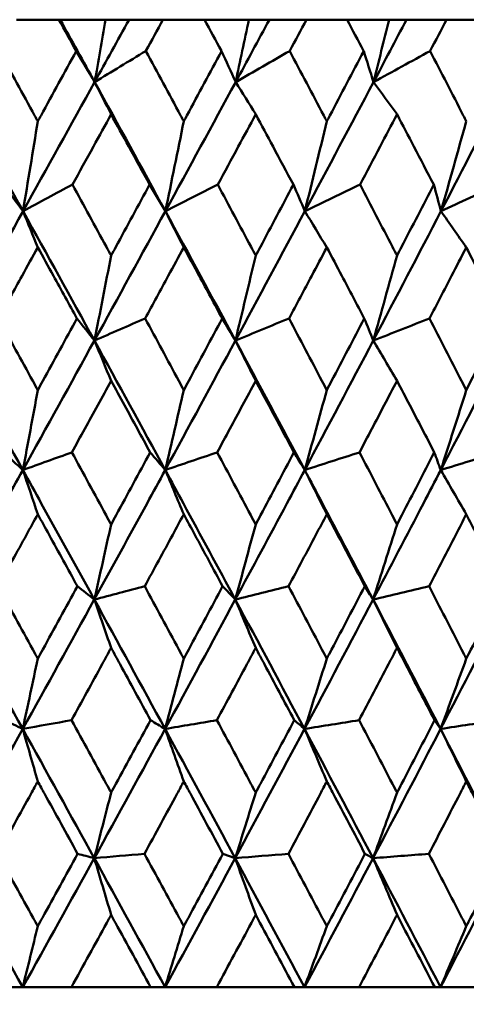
# Model space of a CAD drawing. Header units: millimetres. Extents: x 61 to 1929, y 482 to 2664.
# Tile 118 of 219: x 792.8 to 796.49, y 713.21 to 721.35. Entities that reach past the tile are written whole.
import ezdxf

# ---------------------------------------------------------------- set-up
doc = ezdxf.new("R2010")
doc.units = ezdxf.units.MM
doc.header["$LTSCALE"] = 10
doc.layers.add('Widoczne (ISO)', color=7, linetype='Continuous', lineweight=50)

msp = doc.modelspace()

# ---------------------------------------------------------------- linework, layer by layer
at = {"layer": 'Widoczne (ISO)'}
for p, q in [((793.1225, 721.3536), (792.7732, 721.3536)), ((793.1225, 721.3536), (793.1331, 721.3536)), ((793.1331, 721.3536), (793.5076, 721.3536)), ((793.5076, 721.3536), (793.7022, 721.3536)), ((793.7022, 721.3536), (793.9828, 721.3536)), ((794.3258, 721.3536), (793.9828, 721.3536)), ((794.3258, 721.3536), (794.6926, 721.3536)), ((794.6926, 721.3536), (794.8622, 721.3536)), ((794.8622, 721.3536), (795.1688, 721.3536)), ((795.5041, 721.3536), (795.1688, 721.3536)), ((795.5041, 721.3536), (795.851, 721.3536)), ((795.851, 721.3536), (795.995, 721.3536)), ((795.995, 721.3536), (796.3263, 721.3536)), ((796.6526, 721.3536), (796.3263, 721.3536)), ((794.5797, 714.4198), (794.4776, 714.4562)), ((792.8237, 713.3536), (792.6691, 713.3536)), ((793.226, 713.3536), (792.8237, 713.3536)), ((793.226, 713.3536), (793.8805, 713.3536)), ((794.0001, 713.3536), (793.8805, 713.3536)), ((794.4273, 713.3536), (794.0001, 713.3536)), ((794.4273, 713.3536), (795.0687, 713.3536)), ((795.1527, 713.3536), (795.0687, 713.3536)), ((795.6033, 713.3536), (795.1527, 713.3536)), ((795.6033, 713.3536), (796.2288, 713.3536)), ((796.2769, 713.3536), (796.2288, 713.3536)), ((796.7491, 713.3536), (796.2769, 713.3536))]:
    msp.add_line(p, q, dxfattribs=at)
msp.add_circle((787.9742, 751.3536), 50, dxfattribs=at)
for points, knots in [([(793.2659, 721.0943), (793.2656, 721.0948), (793.2653, 721.0954), (793.2175, 721.1818), (793.17, 721.2677), (793.1225, 721.3536)], [0.02951568, 0.02951568, 0.02951568, 0.02951568, 0.02969929, 0.02969929, 0.05939589, 0.05939589, 0.05939589, 0.05939589]), ([(793.9828, 721.3536), (793.9359, 721.2677), (793.8889, 721.1818), (793.8416, 721.0954), (793.8413, 721.0948), (793.841, 721.0943)], [0, 0, 0, 0, 0.02969567, 0.02969567, 0.02988021, 0.02988021, 0.02988021, 0.02988021]), ([(794.4665, 721.0943), (794.4662, 721.0948), (794.4659, 721.0954), (794.4191, 721.1818), (794.3725, 721.2677), (794.3258, 721.3536)], [0.02951568, 0.02951568, 0.02951568, 0.02951568, 0.02969929, 0.02969929, 0.05939589, 0.05939589, 0.05939589, 0.05939589]), ([(795.1688, 721.3536), (795.1228, 721.2677), (795.0769, 721.1818), (795.0305, 721.0954), (795.0303, 721.0948), (795.03, 721.0943)], [0, 0, 0, 0, 0.02969567, 0.02969567, 0.02988021, 0.02988021, 0.02988021, 0.02988021]), ([(795.6415, 721.0943), (795.6412, 721.0948), (795.6409, 721.0954), (795.5952, 721.1818), (795.5497, 721.2677), (795.5041, 721.3536)], [0.02951568, 0.02951568, 0.02951568, 0.02951568, 0.02969929, 0.02969929, 0.05939589, 0.05939589, 0.05939589, 0.05939589]), ([(796.3263, 721.3536), (796.2816, 721.2677), (796.2368, 721.1818), (796.1917, 721.0954), (796.1914, 721.0948), (796.1911, 721.0943)], [0, 0, 0, 0, 0.02969567, 0.02969567, 0.02988021, 0.02988021, 0.02988021, 0.02988021]), ([(792.6288, 721.0943), (792.7265, 720.917), (792.8239, 720.7396), (792.9301, 720.546), (792.9391, 720.5296), (792.948, 720.5133)], [0.0297954, 0.0297954, 0.0297954, 0.0297954, 0.09092493, 0.09092493, 0.09655955, 0.09655955, 0.09655955, 0.09655955]), ([(792.948, 720.5133), (792.9569, 720.5295), (792.9658, 720.5457), (793.0719, 720.7394), (793.169, 720.9169), (793.2659, 721.0943)], [0.0853813, 0.0853813, 0.0853813, 0.0853813, 0.09097809, 0.09097809, 0.15214536, 0.15214536, 0.15214536, 0.15214536]), ([(793.841, 721.0943), (793.937, 720.917), (794.0327, 720.7396), (794.137, 720.546), (794.1458, 720.5296), (794.1546, 720.5133)], [0.0297954, 0.0297954, 0.0297954, 0.0297954, 0.09092493, 0.09092493, 0.09655955, 0.09655955, 0.09655955, 0.09655955]), ([(794.1546, 720.5133), (794.1633, 720.5295), (794.172, 720.5457), (794.2762, 720.7394), (794.3715, 720.9169), (794.4665, 721.0943)], [0.0853813, 0.0853813, 0.0853813, 0.0853813, 0.09097809, 0.09097809, 0.15214536, 0.15214536, 0.15214536, 0.15214536]), ([(795.03, 721.0943), (795.1239, 720.917), (795.2176, 720.7396), (795.3195, 720.546), (795.3281, 720.5296), (795.3367, 720.5133)], [0.0297954, 0.0297954, 0.0297954, 0.0297954, 0.09092493, 0.09092493, 0.09655955, 0.09655955, 0.09655955, 0.09655955]), ([(795.3367, 720.5133), (795.3453, 720.5295), (795.3538, 720.5457), (795.4556, 720.7394), (795.5487, 720.9169), (795.6415, 721.0943)], [0.0853813, 0.0853813, 0.0853813, 0.0853813, 0.09097809, 0.09097809, 0.15214536, 0.15214536, 0.15214536, 0.15214536]), ([(796.1911, 721.0943), (796.2826, 720.917), (796.3738, 720.7396), (796.4731, 720.546), (796.4814, 720.5296), (796.4898, 720.5133)], [0.0297954, 0.0297954, 0.0297954, 0.0297954, 0.09092493, 0.09092493, 0.09655955, 0.09655955, 0.09655955, 0.09655955]), ([(793.554, 720.571), (793.5052, 720.4821), (793.4564, 720.3932), (793.3498, 720.1994), (793.2921, 720.0945), (793.2344, 719.9896)], [0.03078053, 0.03078053, 0.03078053, 0.03078053, 0.06149921, 0.06149921, 0.09773041, 0.09773041, 0.09773041, 0.09773041]), ([(793.8722, 719.9896), (793.815, 720.0945), (793.7577, 720.1994), (793.6516, 720.3931), (793.6029, 720.482), (793.554, 720.571)], [0.02528165, 0.02528165, 0.02528165, 0.02528165, 0.06150593, 0.06150593, 0.09223152, 0.09223152, 0.09223152, 0.09223152]), ([(794.749, 720.571), (794.7012, 720.4821), (794.6533, 720.3932), (794.5488, 720.1994), (794.4922, 720.0945), (794.4356, 719.9896)], [0.03078053, 0.03078053, 0.03078053, 0.03078053, 0.06149921, 0.06149921, 0.09773041, 0.09773041, 0.09773041, 0.09773041]), ([(795.0605, 719.9896), (795.0045, 720.0945), (794.9485, 720.1994), (794.8446, 720.3931), (794.7968, 720.482), (794.749, 720.571)], [0.02528165, 0.02528165, 0.02528165, 0.02528165, 0.06150593, 0.06150593, 0.09223152, 0.09223152, 0.09223152, 0.09223152]), ([(795.9172, 720.571), (795.8705, 720.4821), (795.8238, 720.3932), (795.7219, 720.1994), (795.6666, 720.0945), (795.6113, 719.9896)], [0.03078053, 0.03078053, 0.03078053, 0.03078053, 0.06149921, 0.06149921, 0.09773041, 0.09773041, 0.09773041, 0.09773041]), ([(796.2209, 719.9896), (796.1663, 720.0945), (796.1117, 720.1994), (796.0104, 720.3931), (795.9638, 720.482), (795.9172, 720.571)], [0.02528165, 0.02528165, 0.02528165, 0.02528165, 0.06150593, 0.06150593, 0.09223152, 0.09223152, 0.09223152, 0.09223152]), ([(793.2344, 719.9896), (793.3279, 719.8181), (793.4213, 719.6466), (793.5277, 719.4508), (793.5409, 719.4265), (793.554, 719.4023)], [0.02983351, 0.02983351, 0.02983351, 0.02983351, 0.0889495, 0.0889495, 0.09731113, 0.09731113, 0.09731113, 0.09731113]), ([(793.554, 719.4023), (793.5672, 719.4264), (793.5803, 719.4506), (793.6865, 719.6464), (793.7795, 719.818), (793.8722, 719.9896)], [0.0806421, 0.0806421, 0.0806421, 0.0806421, 0.08897282, 0.08897282, 0.14811965, 0.14811965, 0.14811965, 0.14811965]), ([(794.4356, 719.9896), (794.5274, 719.8181), (794.6189, 719.6466), (794.7232, 719.4508), (794.7361, 719.4265), (794.749, 719.4023)], [0.02983351, 0.02983351, 0.02983351, 0.02983351, 0.0889495, 0.0889495, 0.09731113, 0.09731113, 0.09731113, 0.09731113]), ([(794.749, 719.4023), (794.7618, 719.4264), (794.7747, 719.4506), (794.8788, 719.6464), (794.9698, 719.818), (795.0605, 719.9896)], [0.0806421, 0.0806421, 0.0806421, 0.0806421, 0.08897282, 0.08897282, 0.14811965, 0.14811965, 0.14811965, 0.14811965]), ([(795.6113, 719.9896), (795.7009, 719.8181), (795.7903, 719.6466), (795.892, 719.4508), (795.9046, 719.4265), (795.9172, 719.4023)], [0.02983351, 0.02983351, 0.02983351, 0.02983351, 0.0889495, 0.0889495, 0.09731113, 0.09731113, 0.09731113, 0.09731113]), ([(795.9172, 719.4023), (795.9297, 719.4264), (795.9423, 719.4506), (796.0438, 719.6464), (796.1325, 719.818), (796.2209, 719.9896)], [0.0806421, 0.0806421, 0.0806421, 0.0806421, 0.08897282, 0.08897282, 0.14811965, 0.14811965, 0.14811965, 0.14811965]), ([(792.948, 719.4706), (792.9047, 719.3921), (792.8613, 719.3137), (792.753, 719.1179), (792.6881, 719.0005), (792.623, 718.8831)], [0.03448054, 0.03448054, 0.03448054, 0.03448054, 0.06157222, 0.06157222, 0.10209717, 0.10209717, 0.10209717, 0.10209717]), ([(793.2716, 718.8831), (793.2072, 719.0005), (793.1426, 719.1178), (793.0347, 719.3136), (792.9914, 719.3921), (792.948, 719.4706)], [0.02104899, 0.02104899, 0.02104899, 0.02104899, 0.0615671, 0.0615671, 0.08866561, 0.08866561, 0.08866561, 0.08866561]), ([(794.1546, 719.4706), (794.112, 719.3921), (794.0694, 719.3137), (793.963, 719.1179), (793.8992, 719.0005), (793.8353, 718.8831)], [0.03448054, 0.03448054, 0.03448054, 0.03448054, 0.06157222, 0.06157222, 0.10209717, 0.10209717, 0.10209717, 0.10209717]), ([(794.4721, 718.8831), (794.4089, 719.0005), (794.3456, 719.1178), (794.2396, 719.3136), (794.1971, 719.3921), (794.1546, 719.4706)], [0.02104899, 0.02104899, 0.02104899, 0.02104899, 0.0615671, 0.0615671, 0.08866561, 0.08866561, 0.08866561, 0.08866561]), ([(795.3367, 719.4706), (795.2951, 719.3921), (795.2535, 719.3137), (795.1494, 719.1179), (795.0869, 719.0005), (795.0244, 718.8831)], [0.03448054, 0.03448054, 0.03448054, 0.03448054, 0.06157222, 0.06157222, 0.10209717, 0.10209717, 0.10209717, 0.10209717]), ([(795.647, 718.8831), (795.5853, 719.0005), (795.5234, 719.1178), (795.4199, 719.3136), (795.3783, 719.3921), (795.3367, 719.4706)], [0.02104899, 0.02104899, 0.02104899, 0.02104899, 0.0615671, 0.0615671, 0.08866561, 0.08866561, 0.08866561, 0.08866561]), ([(796.4898, 719.4706), (796.4493, 719.3921), (796.4088, 719.3137), (796.3075, 719.1179), (796.2466, 719.0005), (796.1857, 718.8831)], [0.03448054, 0.03448054, 0.03448054, 0.03448054, 0.06157222, 0.06157222, 0.10209717, 0.10209717, 0.10209717, 0.10209717]), ([(796.7916, 718.8831), (796.7316, 719.0005), (796.6714, 719.1178), (796.5707, 719.3136), (796.5303, 719.3921), (796.4898, 719.4706)], [0.02104899, 0.02104899, 0.02104899, 0.02104899, 0.0615671, 0.0615671, 0.08866561, 0.08866561, 0.08866561, 0.08866561]), ([(792.623, 718.8831), (792.7177, 718.7109), (792.8122, 718.5387), (792.9204, 718.3413), (792.9342, 718.3161), (792.948, 718.2908)], [0.02530969, 0.02530969, 0.02530969, 0.02530969, 0.08465152, 0.08465152, 0.09334823, 0.09334823, 0.09334823, 0.09334823]), ([(792.948, 718.2908), (792.9618, 718.316), (792.9756, 718.3412), (793.0836, 718.5386), (793.1777, 718.7109), (793.2716, 718.8831)], [0.07597559, 0.07597559, 0.07597559, 0.07597559, 0.08464777, 0.08464777, 0.14401425, 0.14401425, 0.14401425, 0.14401425]), ([(793.8353, 718.8831), (793.9283, 718.7109), (794.0212, 718.5387), (794.1274, 718.3413), (794.141, 718.3161), (794.1546, 718.2908)], [0.02530969, 0.02530969, 0.02530969, 0.02530969, 0.08465152, 0.08465152, 0.09334823, 0.09334823, 0.09334823, 0.09334823]), ([(794.1546, 718.2908), (794.1681, 718.316), (794.1816, 718.3412), (794.2877, 718.5386), (794.38, 718.7109), (794.4721, 718.8831)], [0.07597559, 0.07597559, 0.07597559, 0.07597559, 0.08464777, 0.08464777, 0.14401425, 0.14401425, 0.14401425, 0.14401425]), ([(795.0244, 718.8831), (795.1155, 718.7109), (795.2063, 718.5387), (795.3102, 718.3413), (795.3235, 718.3161), (795.3367, 718.2908)], [0.02530969, 0.02530969, 0.02530969, 0.02530969, 0.08465152, 0.08465152, 0.09334823, 0.09334823, 0.09334823, 0.09334823]), ([(795.3367, 718.2908), (795.3499, 718.316), (795.3632, 718.3412), (795.4669, 718.5386), (795.5571, 718.7109), (795.647, 718.8831)], [0.07597559, 0.07597559, 0.07597559, 0.07597559, 0.08464777, 0.08464777, 0.14401425, 0.14401425, 0.14401425, 0.14401425]), ([(796.1857, 718.8831), (796.2744, 718.7109), (796.3629, 718.5387), (796.464, 718.3413), (796.4769, 718.3161), (796.4898, 718.2908)], [0.02530969, 0.02530969, 0.02530969, 0.02530969, 0.08465152, 0.08465152, 0.09334823, 0.09334823, 0.09334823, 0.09334823]), ([(796.4898, 718.2908), (796.5027, 718.316), (796.5156, 718.3412), (796.6164, 718.5386), (796.7042, 718.7109), (796.7916, 718.8831)], [0.07597559, 0.07597559, 0.07597559, 0.07597559, 0.08464777, 0.08464777, 0.14401425, 0.14401425, 0.14401425, 0.14401425]), ([(793.554, 718.3678), (793.5171, 718.3002), (793.48, 718.2325), (793.372, 718.0351), (793.3008, 717.9054), (793.2296, 717.7757)], [0.03825175, 0.03825175, 0.03825175, 0.03825175, 0.06160817, 0.06160817, 0.10638617, 0.10638617, 0.10638617, 0.10638617]), ([(793.8769, 717.7757), (793.8064, 717.9054), (793.7357, 718.0351), (793.628, 718.2325), (793.5911, 718.3002), (793.554, 718.3678)], [0.01681985, 0.01681985, 0.01681985, 0.01681985, 0.06159108, 0.06159108, 0.08495433, 0.08495433, 0.08495433, 0.08495433]), ([(794.749, 718.3678), (794.7127, 718.3002), (794.6765, 718.2325), (794.5705, 718.0351), (794.5008, 717.9054), (794.4309, 717.7757)], [0.03825175, 0.03825175, 0.03825175, 0.03825175, 0.06160817, 0.06160817, 0.10638617, 0.10638617, 0.10638617, 0.10638617]), ([(795.0651, 717.7757), (794.9961, 717.9054), (794.9269, 718.0351), (794.8215, 718.2325), (794.7852, 718.3002), (794.749, 718.3678)], [0.01681985, 0.01681985, 0.01681985, 0.01681985, 0.06159108, 0.06159108, 0.08495433, 0.08495433, 0.08495433, 0.08495433]), ([(795.9172, 718.3678), (795.8818, 718.3002), (795.8464, 718.2325), (795.7431, 718.0351), (795.675, 717.9054), (795.6068, 717.7757)], [0.03825175, 0.03825175, 0.03825175, 0.03825175, 0.06160817, 0.06160817, 0.10638617, 0.10638617, 0.10638617, 0.10638617]), ([(796.2254, 717.7757), (796.1581, 717.9054), (796.0907, 718.0351), (795.9879, 718.2325), (795.9525, 718.3002), (795.9172, 718.3678)], [0.01681985, 0.01681985, 0.01681985, 0.01681985, 0.06159108, 0.06159108, 0.08495433, 0.08495433, 0.08495433, 0.08495433]), ([(793.2296, 717.7757), (793.324, 717.6027), (793.4183, 717.4296), (793.5262, 717.231), (793.5401, 717.2054), (793.554, 717.1799)], [0.02053386, 0.02053386, 0.02053386, 0.02053386, 0.08016461, 0.08016461, 0.08898694, 0.08898694, 0.08898694, 0.08898694]), ([(793.554, 717.1799), (793.5679, 717.2054), (793.5818, 717.2309), (793.6896, 717.4295), (793.7834, 717.6026), (793.8769, 717.7757)], [0.07138254, 0.07138254, 0.07138254, 0.07138254, 0.08018544, 0.08018544, 0.13983561, 0.13983561, 0.13983561, 0.13983561]), ([(794.4309, 717.7757), (794.5235, 717.6027), (794.6159, 717.4296), (794.7217, 717.231), (794.7354, 717.2054), (794.749, 717.1799)], [0.02053386, 0.02053386, 0.02053386, 0.02053386, 0.08016461, 0.08016461, 0.08898694, 0.08898694, 0.08898694, 0.08898694]), ([(794.749, 717.1799), (794.7626, 717.2054), (794.7762, 717.2309), (794.8818, 717.4295), (794.9736, 717.6026), (795.0651, 717.7757)], [0.07138254, 0.07138254, 0.07138254, 0.07138254, 0.08018544, 0.08018544, 0.13983561, 0.13983561, 0.13983561, 0.13983561]), ([(795.6068, 717.7757), (795.6972, 717.6027), (795.7874, 717.4296), (795.8906, 717.231), (795.9039, 717.2054), (795.9172, 717.1799)], [0.02053386, 0.02053386, 0.02053386, 0.02053386, 0.08016461, 0.08016461, 0.08898694, 0.08898694, 0.08898694, 0.08898694]), ([(795.9172, 717.1799), (795.9304, 717.2054), (795.9437, 717.2309), (796.0467, 717.4295), (796.1362, 717.6026), (796.2254, 717.7757)], [0.07138254, 0.07138254, 0.07138254, 0.07138254, 0.08018544, 0.08018544, 0.13983561, 0.13983561, 0.13983561, 0.13983561]), ([(792.2285, 716.5586), (792.3766, 716.8236), (792.5242, 717.0886), (792.7226, 717.4455), (792.7736, 717.5375), (792.8246, 717.6295)], [0.3692784, 0.3692784, 0.3692784, 0.3692784, 0.4608442, 0.4608442, 0.492629, 0.492629, 0.492629, 0.492629]), ([(793.4152, 716.5586), (793.2696, 716.8236), (793.1236, 717.0886), (792.9264, 717.4455), (792.8756, 717.5375), (792.8246, 717.6295)], [0.3692784, 0.3692784, 0.3692784, 0.3692784, 0.4608442, 0.4608442, 0.492629, 0.492629, 0.492629, 0.492629]), ([(793.4152, 716.5586), (793.5609, 716.8236), (793.7061, 717.0886), (793.901, 717.4455), (793.9511, 717.5375), (794.0012, 717.6295)], [0.3692784, 0.3692784, 0.3692784, 0.3692784, 0.4608442, 0.4608442, 0.492629, 0.492629, 0.492629, 0.492629]), ([(794.5803, 716.5586), (794.4378, 716.8236), (794.2947, 717.0886), (794.1012, 717.4455), (794.0512, 717.5375), (794.0012, 717.6295)], [0.3692784, 0.3692784, 0.3692784, 0.3692784, 0.4608442, 0.4608442, 0.492629, 0.492629, 0.492629, 0.492629]), ([(794.5803, 716.5586), (794.7232, 716.8236), (794.8654, 717.0886), (795.056, 717.4455), (795.1051, 717.5375), (795.1541, 717.6295)], [0.3692784, 0.3692784, 0.3692784, 0.3692784, 0.4608442, 0.4608442, 0.492629, 0.492629, 0.492629, 0.492629]), ([(795.7195, 716.5586), (795.5804, 716.8236), (795.4407, 717.0886), (795.2517, 717.4455), (795.2029, 717.5375), (795.1541, 717.6295)], [0.3692784, 0.3692784, 0.3692784, 0.3692784, 0.4608442, 0.4608442, 0.492629, 0.492629, 0.492629, 0.492629]), ([(795.7195, 716.5586), (795.8588, 716.8236), (795.9974, 717.0886), (796.1831, 717.4455), (796.2309, 717.5375), (796.2786, 717.6295)], [0.3692784, 0.3692784, 0.3692784, 0.3692784, 0.4608442, 0.4608442, 0.492629, 0.492629, 0.492629, 0.492629]), ([(792.948, 717.2636), (792.9169, 717.2071), (792.8857, 717.1506), (792.7763, 716.9521), (792.6978, 716.8101), (792.6193, 716.6681)], [0.04208868, 0.04208868, 0.04208868, 0.04208868, 0.06158988, 0.06158988, 0.11059803, 0.11059803, 0.11059803, 0.11059803]), ([(793.2754, 716.6681), (793.1975, 716.8101), (793.1195, 716.9521), (793.0103, 717.1506), (792.9792, 717.2071), (792.948, 717.2636)], [0.01259731, 0.01259731, 0.01259731, 0.01259731, 0.06159863, 0.06159863, 0.08110666, 0.08110666, 0.08110666, 0.08110666]), ([(794.1546, 717.2636), (794.124, 717.2071), (794.0934, 717.1506), (793.9859, 716.9521), (793.9088, 716.8101), (793.8316, 716.6681)], [0.04208868, 0.04208868, 0.04208868, 0.04208868, 0.06158988, 0.06158988, 0.11059803, 0.11059803, 0.11059803, 0.11059803]), ([(794.4758, 716.6681), (794.3994, 716.8101), (794.3229, 716.9521), (794.2157, 717.1506), (794.1851, 717.2071), (794.1546, 717.2636)], [0.01259731, 0.01259731, 0.01259731, 0.01259731, 0.06159863, 0.06159863, 0.08110666, 0.08110666, 0.08110666, 0.08110666]), ([(795.3367, 717.2636), (795.3068, 717.2071), (795.2769, 717.1506), (795.1718, 716.9521), (795.0963, 716.8101), (795.0208, 716.6681)], [0.04208868, 0.04208868, 0.04208868, 0.04208868, 0.06158988, 0.06158988, 0.11059803, 0.11059803, 0.11059803, 0.11059803]), ([(795.6506, 716.6681), (795.576, 716.8101), (795.5012, 716.9521), (795.3965, 717.1506), (795.3666, 717.2071), (795.3367, 717.2636)], [0.01259731, 0.01259731, 0.01259731, 0.01259731, 0.06159863, 0.06159863, 0.08110666, 0.08110666, 0.08110666, 0.08110666]), ([(796.4898, 717.2636), (796.4607, 717.2071), (796.4316, 717.1506), (796.3292, 716.9521), (796.2558, 716.8101), (796.1821, 716.6681)], [0.04208868, 0.04208868, 0.04208868, 0.04208868, 0.06158988, 0.06158988, 0.11059803, 0.11059803, 0.11059803, 0.11059803]), ([(796.795, 716.6681), (796.7226, 716.8101), (796.6499, 716.9521), (796.548, 717.1506), (796.5189, 717.2071), (796.4898, 717.2636)], [0.01259731, 0.01259731, 0.01259731, 0.01259731, 0.06159863, 0.06159863, 0.08110666, 0.08110666, 0.08110666, 0.08110666]), ([(792.6193, 716.6681), (792.7151, 716.4941), (792.8108, 716.3201), (792.9202, 716.1208), (792.9341, 716.0954), (792.948, 716.0701)], [0.01556037, 0.01556037, 0.01556037, 0.01556037, 0.07555527, 0.07555527, 0.08428623, 0.08428623, 0.08428623, 0.08428623]), ([(792.948, 716.0701), (792.9619, 716.0954), (792.9758, 716.1207), (793.0851, 716.32), (793.1803, 716.4941), (793.2754, 716.6681)], [0.06686277, 0.06686277, 0.06686277, 0.06686277, 0.07557848, 0.07557848, 0.13558897, 0.13558897, 0.13558897, 0.13558897]), ([(793.8316, 716.6681), (793.9258, 716.4941), (794.0198, 716.3201), (794.1273, 716.1208), (794.1409, 716.0954), (794.1546, 716.0701)], [0.01556037, 0.01556037, 0.01556037, 0.01556037, 0.07555527, 0.07555527, 0.08428623, 0.08428623, 0.08428623, 0.08428623]), ([(794.1546, 716.0701), (794.1682, 716.0954), (794.1818, 716.1207), (794.2891, 716.32), (794.3826, 716.4941), (794.4758, 716.6681)], [0.06686277, 0.06686277, 0.06686277, 0.06686277, 0.07557848, 0.07557848, 0.13558897, 0.13558897, 0.13558897, 0.13558897]), ([(795.0208, 716.6681), (795.113, 716.4941), (795.2049, 716.3201), (795.31, 716.1208), (795.3234, 716.0954), (795.3367, 716.0701)], [0.01556037, 0.01556037, 0.01556037, 0.01556037, 0.07555527, 0.07555527, 0.08428623, 0.08428623, 0.08428623, 0.08428623]), ([(795.3367, 716.0701), (795.35, 716.0954), (795.3633, 716.1207), (795.4683, 716.32), (795.5596, 716.4941), (795.6506, 716.6681)], [0.06686277, 0.06686277, 0.06686277, 0.06686277, 0.07557848, 0.07557848, 0.13558897, 0.13558897, 0.13558897, 0.13558897]), ([(796.1821, 716.6681), (796.272, 716.4941), (796.3616, 716.3201), (796.4638, 716.1208), (796.4768, 716.0954), (796.4898, 716.0701)], [0.01556037, 0.01556037, 0.01556037, 0.01556037, 0.07555527, 0.07555527, 0.08428623, 0.08428623, 0.08428623, 0.08428623]), ([(796.4898, 716.0701), (796.5028, 716.0954), (796.5157, 716.1207), (796.6178, 716.32), (796.7066, 716.4941), (796.795, 716.6681)], [0.06686277, 0.06686277, 0.06686277, 0.06686277, 0.07557848, 0.07557848, 0.13558897, 0.13558897, 0.13558897, 0.13558897]), ([(793.554, 716.1589), (793.5294, 716.1138), (793.5048, 716.0687), (793.3959, 715.8695), (793.3114, 715.7154), (793.2269, 715.5613)], [0.04598621, 0.04598621, 0.04598621, 0.04598621, 0.06155279, 0.06155279, 0.11473062, 0.11473062, 0.11473062, 0.11473062]), ([(793.8796, 715.5613), (793.7959, 715.7154), (793.712, 715.8695), (793.6033, 716.0686), (793.5787, 716.1138), (793.554, 716.1589)], [0.00838421, 0.00838421, 0.00838421, 0.00838421, 0.06155515, 0.06155515, 0.07712864, 0.07712864, 0.07712864, 0.07712864]), ([(794.749, 716.1589), (794.7248, 716.1138), (794.7007, 716.0687), (794.594, 715.8695), (794.5112, 715.7154), (794.4282, 715.5613)], [0.04598621, 0.04598621, 0.04598621, 0.04598621, 0.06155279, 0.06155279, 0.11473062, 0.11473062, 0.11473062, 0.11473062]), ([(795.0678, 715.5613), (794.9858, 715.7154), (794.9037, 715.8695), (794.7973, 716.0686), (794.7731, 716.1138), (794.749, 716.1589)], [0.00838421, 0.00838421, 0.00838421, 0.00838421, 0.06155515, 0.06155515, 0.07712864, 0.07712864, 0.07712864, 0.07712864]), ([(795.9172, 716.1589), (795.8936, 716.1138), (795.8701, 716.0687), (795.7659, 715.8695), (795.6851, 715.7154), (795.6041, 715.5613)], [0.04598621, 0.04598621, 0.04598621, 0.04598621, 0.06155279, 0.06155279, 0.11473062, 0.11473062, 0.11473062, 0.11473062]), ([(796.228, 715.5613), (796.1481, 715.7154), (796.0681, 715.8695), (795.9643, 716.0686), (795.9407, 716.1138), (795.9172, 716.1589)], [0.00838421, 0.00838421, 0.00838421, 0.00838421, 0.06155515, 0.06155515, 0.07712864, 0.07712864, 0.07712864, 0.07712864]), ([(793.2269, 715.5613), (793.3227, 715.3862), (793.4184, 715.2111), (793.5273, 715.0115), (793.5407, 714.987), (793.554, 714.9625)], [0.01044349, 0.01044349, 0.01044349, 0.01044349, 0.07085106, 0.07085106, 0.07930241, 0.07930241, 0.07930241, 0.07930241]), ([(793.554, 714.9625), (793.5674, 714.9869), (793.5807, 715.0114), (793.6895, 715.211), (793.7847, 715.3862), (793.8796, 715.5613)], [0.06241522, 0.06241522, 0.06241522, 0.06241522, 0.0708546, 0.0708546, 0.13127416, 0.13127416, 0.13127416, 0.13127416]), ([(794.4282, 715.5613), (794.5223, 715.3862), (794.6161, 715.2111), (794.7228, 715.0115), (794.7359, 714.987), (794.749, 714.9625)], [0.01044349, 0.01044349, 0.01044349, 0.01044349, 0.07085106, 0.07085106, 0.07930241, 0.07930241, 0.07930241, 0.07930241]), ([(794.749, 714.9625), (794.7621, 714.9869), (794.7751, 715.0114), (794.8817, 715.211), (794.9749, 715.3862), (795.0678, 715.5613)], [0.06241522, 0.06241522, 0.06241522, 0.06241522, 0.0708546, 0.0708546, 0.13127416, 0.13127416, 0.13127416, 0.13127416]), ([(795.6041, 715.5613), (795.6959, 715.3862), (795.7875, 715.2111), (795.8916, 715.0115), (795.9044, 714.987), (795.9172, 714.9625)], [0.01044349, 0.01044349, 0.01044349, 0.01044349, 0.07085106, 0.07085106, 0.07930241, 0.07930241, 0.07930241, 0.07930241]), ([(795.9172, 714.9625), (795.9299, 714.9869), (795.9427, 715.0114), (796.0466, 715.211), (796.1374, 715.3862), (796.228, 715.5613)], [0.06241522, 0.06241522, 0.06241522, 0.06241522, 0.0708546, 0.0708546, 0.13127416, 0.13127416, 0.13127416, 0.13127416]), ([(792.948, 715.0544), (792.9296, 715.021), (792.9111, 714.9875), (792.8011, 714.7881), (792.7094, 714.6221), (792.6174, 714.4562)], [0.04993807, 0.04993807, 0.04993807, 0.04993807, 0.0614821, 0.0614821, 0.11877783, 0.11877783, 0.11877783, 0.11877783]), ([(793.2772, 714.4562), (793.1861, 714.6221), (793.0948, 714.7881), (792.9849, 714.9875), (792.9665, 715.021), (792.948, 715.0544)], [0.00418374, 0.00418374, 0.00418374, 0.00418374, 0.06147247, 0.06147247, 0.07302352, 0.07302352, 0.07302352, 0.07302352]), ([(794.1546, 715.0544), (794.1365, 715.021), (794.1184, 714.9875), (794.0103, 714.7881), (793.9201, 714.6221), (793.8298, 714.4562)], [0.04993807, 0.04993807, 0.04993807, 0.04993807, 0.0614821, 0.0614821, 0.11877783, 0.11877783, 0.11877783, 0.11877783]), ([(794.4776, 714.4562), (794.3882, 714.6221), (794.2986, 714.7881), (794.1908, 714.9875), (794.1727, 715.021), (794.1546, 715.0544)], [0.00418374, 0.00418374, 0.00418374, 0.00418374, 0.06147247, 0.06147247, 0.07302352, 0.07302352, 0.07302352, 0.07302352]), ([(795.3367, 715.0544), (795.319, 715.021), (795.3013, 714.9875), (795.1957, 714.7881), (795.1075, 714.6221), (795.019, 714.4562)], [0.04993807, 0.04993807, 0.04993807, 0.04993807, 0.0614821, 0.0614821, 0.11877783, 0.11877783, 0.11877783, 0.11877783]), ([(795.6523, 714.4562), (795.565, 714.6221), (795.4775, 714.7881), (795.3721, 714.9875), (795.3544, 715.021), (795.3367, 715.0544)], [0.00418374, 0.00418374, 0.00418374, 0.00418374, 0.06147247, 0.06147247, 0.07302352, 0.07302352, 0.07302352, 0.07302352]), ([(796.4898, 715.0544), (796.4726, 715.021), (796.4554, 714.9875), (796.3525, 714.7881), (796.2666, 714.6221), (796.1804, 714.4562)], [0.04993807, 0.04993807, 0.04993807, 0.04993807, 0.0614821, 0.0614821, 0.11877783, 0.11877783, 0.11877783, 0.11877783]), ([(796.7967, 714.4562), (796.7119, 714.6221), (796.6268, 714.7881), (796.5243, 714.9875), (796.507, 715.021), (796.4898, 715.0544)], [0.00418374, 0.00418374, 0.00418374, 0.00418374, 0.06147247, 0.06147247, 0.07302352, 0.07302352, 0.07302352, 0.07302352]), ([(792.6174, 714.4562), (792.7149, 714.2799), (792.8123, 714.1037), (792.9224, 713.9043), (792.9352, 713.881), (792.948, 713.8578)], [0.00523804, 0.00523804, 0.00523804, 0.00523804, 0.06606705, 0.06606705, 0.07409033, 0.07409033, 0.07409033, 0.07409033]), ([(792.948, 713.8578), (792.9608, 713.881), (792.9736, 713.9042), (793.0836, 714.1036), (793.1805, 714.2799), (793.2772, 714.4562)], [0.05804162, 0.05804162, 0.05804162, 0.05804162, 0.06605559, 0.06605559, 0.12689392, 0.12689392, 0.12689392, 0.12689392]), ([(793.8298, 714.4562), (793.9256, 714.2799), (794.0213, 714.1037), (794.1294, 713.9043), (794.142, 713.881), (794.1546, 713.8578)], [0.00523804, 0.00523804, 0.00523804, 0.00523804, 0.06606705, 0.06606705, 0.07409033, 0.07409033, 0.07409033, 0.07409033]), ([(794.1546, 713.8578), (794.1671, 713.881), (794.1797, 713.9042), (794.2877, 714.1036), (794.3828, 714.2799), (794.4776, 714.4562)], [0.05804162, 0.05804162, 0.05804162, 0.05804162, 0.06605559, 0.06605559, 0.12689392, 0.12689392, 0.12689392, 0.12689392]), ([(795.019, 714.4562), (795.1128, 714.2799), (795.2064, 714.1037), (795.3121, 713.9043), (795.3244, 713.881), (795.3367, 713.8578)], [0.00523804, 0.00523804, 0.00523804, 0.00523804, 0.06606705, 0.06606705, 0.07409033, 0.07409033, 0.07409033, 0.07409033]), ([(795.3367, 713.8578), (795.349, 713.881), (795.3613, 713.9042), (795.4668, 714.1036), (795.5597, 714.2799), (795.6523, 714.4562)], [0.05804162, 0.05804162, 0.05804162, 0.05804162, 0.06605559, 0.06605559, 0.12689392, 0.12689392, 0.12689392, 0.12689392]), ([(796.1804, 714.4562), (796.2718, 714.2799), (796.363, 714.1037), (796.4659, 713.9043), (796.4778, 713.881), (796.4898, 713.8578)], [0.00523804, 0.00523804, 0.00523804, 0.00523804, 0.06606705, 0.06606705, 0.07409033, 0.07409033, 0.07409033, 0.07409033]), ([(796.4898, 713.8578), (796.5018, 713.881), (796.5137, 713.9042), (796.6164, 714.1036), (796.7068, 714.2799), (796.7967, 714.4562)], [0.05804162, 0.05804162, 0.05804162, 0.05804162, 0.06605559, 0.06605559, 0.12689392, 0.12689392, 0.12689392, 0.12689392]), ([(793.554, 713.9512), (793.5423, 713.9296), (793.5305, 713.9081), (793.4214, 713.7089), (793.3238, 713.5312), (793.226, 713.3536)], [0.05393723, 0.05393723, 0.05393723, 0.05393723, 0.06137399, 0.06137399, 0.12273355, 0.12273355, 0.12273355, 0.12273355]), ([(793.8805, 713.3536), (793.7837, 713.5312), (793.6866, 713.7088), (793.5776, 713.9081), (793.5658, 713.9296), (793.554, 713.9512)], [0, 0, 0, 0, 0.06135239, 0.06135239, 0.06879633, 0.06879633, 0.06879633, 0.06879633]), ([(794.749, 713.9512), (794.7374, 713.9296), (794.7259, 713.9081), (794.619, 713.7089), (794.5233, 713.5312), (794.4273, 713.3536)], [0.05393723, 0.05393723, 0.05393723, 0.05393723, 0.06137399, 0.06137399, 0.12273355, 0.12273355, 0.12273355, 0.12273355]), ([(795.0687, 713.3536), (794.9739, 713.5312), (794.8789, 713.7088), (794.7721, 713.9081), (794.7605, 713.9296), (794.749, 713.9512)], [0, 0, 0, 0, 0.06135239, 0.06135239, 0.06879633, 0.06879633, 0.06879633, 0.06879633]), ([(795.9172, 713.9512), (795.9059, 713.9296), (795.8946, 713.9081), (795.7903, 713.7089), (795.697, 713.5312), (795.6033, 713.3536)], [0.05393723, 0.05393723, 0.05393723, 0.05393723, 0.06137399, 0.06137399, 0.12273355, 0.12273355, 0.12273355, 0.12273355]), ([(796.2288, 713.3536), (796.1365, 713.5312), (796.0439, 713.7088), (795.9397, 713.9081), (795.9285, 713.9296), (795.9172, 713.9512)], [0, 0, 0, 0, 0.06135239, 0.06135239, 0.06879633, 0.06879633, 0.06879633, 0.06879633])]:
    msp.add_open_spline(points, degree=3, knots=knots, dxfattribs=at)
for points in [[(793.4178, 720.8381), (793.3232, 721.01), (793.2282, 721.1818), (793.1331, 721.3536)], [(793.4178, 720.8381), (793.5128, 721.01), (793.6076, 721.1818), (793.7022, 721.3536)], [(793.5076, 721.3536), (793.4778, 721.1815), (793.4479, 721.0097), (793.4178, 720.8381)], [(794.5836, 720.8381), (794.6767, 721.01), (794.7696, 721.1818), (794.8622, 721.3536)], [(794.6926, 721.3536), (794.6564, 721.1815), (794.6201, 721.0097), (794.5836, 720.8381)], [(795.7233, 720.8381), (795.8141, 721.01), (795.9047, 721.1818), (795.995, 721.3536)], [(795.851, 721.3536), (795.8086, 721.1815), (795.766, 721.0097), (795.7233, 720.8381)], [(793.4178, 720.8381), (793.3673, 720.9235), (793.3166, 721.0089), (793.2659, 721.0943)], [(793.4178, 720.8381), (793.5588, 720.9235), (793.6999, 721.0089), (793.841, 721.0943)], [(794.5836, 720.8381), (794.5446, 720.9235), (794.5056, 721.0089), (794.4665, 721.0943)], [(794.5836, 720.8381), (794.7323, 720.9235), (794.8811, 721.0089), (795.03, 721.0943)], [(795.7233, 720.8381), (795.6961, 720.9235), (795.6688, 721.0089), (795.6415, 721.0943)], [(795.7233, 720.8381), (795.8792, 720.9235), (796.0351, 721.0089), (796.1911, 721.0943)], [(792.8258, 719.7701), (792.6283, 720.1262), (792.4299, 720.4823), (792.2306, 720.8381)], [(792.8258, 719.7701), (793.0238, 720.1262), (793.2212, 720.4823), (793.4178, 720.8381)], [(794.0027, 719.7701), (793.8088, 720.1262), (793.6139, 720.4823), (793.4178, 720.8381)], [(793.554, 720.571), (793.5087, 720.6601), (793.4633, 720.7492), (793.4178, 720.8381)], [(794.0027, 719.7701), (794.1972, 720.1262), (794.3909, 720.4823), (794.5836, 720.8381)], [(794.749, 720.571), (794.6939, 720.6601), (794.6387, 720.7492), (794.5836, 720.8381)], [(795.1558, 719.7701), (795.346, 720.1262), (795.5352, 720.4823), (795.7233, 720.8381)], [(795.9172, 720.571), (795.8526, 720.6601), (795.7879, 720.7492), (795.7233, 720.8381)], [(796.2806, 719.7701), (796.4658, 720.1262), (796.6497, 720.4823), (796.8324, 720.8381)], [(792.948, 720.5133), (792.9075, 720.2649), (792.8668, 720.0171), (792.8258, 719.7701)], [(794.1546, 720.5133), (794.1043, 720.2649), (794.0536, 720.0171), (794.0027, 719.7701)], [(795.3367, 720.5133), (795.2768, 720.2649), (795.2165, 720.0171), (795.1558, 719.7701)], [(796.4898, 720.5133), (796.4205, 720.2649), (796.3507, 720.0171), (796.2806, 719.7701)], [(792.8258, 719.7701), (792.7708, 719.8432), (792.7157, 719.9164), (792.6606, 719.9896)], [(792.8258, 719.7701), (792.962, 719.8432), (793.0981, 719.9164), (793.2344, 719.9896)], [(794.0027, 719.7701), (793.9593, 719.8432), (793.9158, 719.9164), (793.8722, 719.9896)], [(794.0027, 719.7701), (794.147, 719.8432), (794.2913, 719.9164), (794.4356, 719.9896)], [(795.1558, 719.7701), (795.1241, 719.8432), (795.0924, 719.9164), (795.0605, 719.9896)], [(795.1558, 719.7701), (795.3076, 719.8432), (795.4594, 719.9164), (795.6113, 719.9896)], [(796.2806, 719.7701), (796.2608, 719.8432), (796.2409, 719.9164), (796.2209, 719.9896)], [(796.2806, 719.7701), (796.4393, 719.8432), (796.5981, 719.9164), (796.7569, 719.9896)], [(792.2293, 718.7002), (792.4288, 719.0569), (792.6276, 719.4135), (792.8258, 719.7701)], [(793.4162, 718.7002), (793.2204, 719.0569), (793.0236, 719.4135), (792.8258, 719.7701)], [(792.948, 719.4706), (792.9073, 719.5705), (792.8666, 719.6704), (792.8258, 719.7701)], [(793.4162, 718.7002), (793.6125, 719.0569), (793.808, 719.4135), (794.0027, 719.7701)], [(794.5816, 718.7002), (794.3898, 719.0569), (794.1968, 719.4135), (794.0027, 719.7701)], [(794.1546, 719.4706), (794.104, 719.5705), (794.0534, 719.6704), (794.0027, 719.7701)], [(794.5816, 718.7002), (794.774, 719.0569), (794.9654, 719.4135), (795.1558, 719.7701)], [(795.3367, 719.4706), (795.2765, 719.5705), (795.2162, 719.6704), (795.1558, 719.7701)], [(795.721, 718.7002), (795.9087, 719.0569), (796.0953, 719.4135), (796.2806, 719.7701)], [(796.4898, 719.4706), (796.4201, 719.5705), (796.3504, 719.6704), (796.2806, 719.7701)], [(793.554, 719.4023), (793.5084, 719.1676), (793.4624, 718.9336), (793.4162, 718.7002)], [(794.749, 719.4023), (794.6935, 719.1676), (794.6377, 718.9336), (794.5816, 718.7002)], [(795.9172, 719.4023), (795.8521, 719.1676), (795.7867, 718.9336), (795.721, 718.7002)], [(793.4162, 718.7002), (793.3681, 718.7612), (793.3199, 718.8222), (793.2716, 718.8831)], [(793.4162, 718.7002), (793.5559, 718.7612), (793.6956, 718.8222), (793.8353, 718.8831)], [(794.5816, 718.7002), (794.5452, 718.7612), (794.5087, 718.8222), (794.4721, 718.8831)], [(794.5816, 718.7002), (794.7292, 718.7612), (794.8768, 718.8222), (795.0244, 718.8831)], [(795.721, 718.7002), (795.6964, 718.7612), (795.6717, 718.8222), (795.647, 718.8831)], [(795.721, 718.7002), (795.8759, 718.7612), (796.0307, 718.8222), (796.1857, 718.8831)], [(792.8246, 717.6295), (792.627, 717.9863), (792.4286, 718.3433), (792.2293, 718.7002)], [(792.8246, 717.6295), (793.0226, 717.9863), (793.2198, 718.3433), (793.4162, 718.7002)], [(794.0012, 717.6295), (793.8073, 717.9863), (793.6122, 718.3433), (793.4162, 718.7002)], [(793.554, 718.3678), (793.5081, 718.4788), (793.4622, 718.5896), (793.4162, 718.7002)], [(794.0012, 717.6295), (794.1956, 717.9863), (794.3891, 718.3433), (794.5816, 718.7002)], [(795.1541, 717.6295), (794.9645, 717.9863), (794.7736, 718.3433), (794.5816, 718.7002)], [(794.749, 718.3678), (794.6932, 718.4788), (794.6375, 718.5896), (794.5816, 718.7002)], [(795.1541, 717.6295), (795.3441, 717.9863), (795.5331, 718.3433), (795.721, 718.7002)], [(795.9172, 718.3678), (795.8518, 718.4788), (795.7864, 718.5896), (795.721, 718.7002)], [(796.2786, 717.6295), (796.4636, 717.9863), (796.6473, 718.3433), (796.8298, 718.7002)], [(792.948, 718.2908), (792.9071, 718.0698), (792.866, 717.8494), (792.8246, 717.6295)], [(794.1546, 718.2908), (794.1037, 718.0698), (794.0526, 717.8494), (794.0012, 717.6295)], [(795.3367, 718.2908), (795.2761, 718.0698), (795.2152, 717.8494), (795.1541, 717.6295)], [(796.4898, 718.2908), (796.4197, 718.0698), (796.3493, 717.8494), (796.2786, 717.6295)], [(792.8246, 717.6295), (792.7716, 717.6782), (792.7185, 717.7269), (792.6654, 717.7757)], [(792.8246, 717.6295), (792.9596, 717.6782), (793.0946, 717.7269), (793.2296, 717.7757)], [(794.0012, 717.6295), (793.9598, 717.6782), (793.9184, 717.7269), (793.8769, 717.7757)], [(794.0012, 717.6295), (794.1445, 717.6782), (794.2877, 717.7269), (794.4309, 717.7757)], [(795.1541, 717.6295), (795.1244, 717.6782), (795.0948, 717.7269), (795.0651, 717.7757)], [(795.1541, 717.6295), (795.305, 717.6782), (795.4558, 717.7269), (795.6068, 717.7757)], [(796.2786, 717.6295), (796.2609, 717.6782), (796.2431, 717.7269), (796.2254, 717.7757)], [(796.2786, 717.6295), (796.4365, 717.6782), (796.5945, 717.7269), (796.7525, 717.7757)], [(792.948, 717.2636), (792.9069, 717.3858), (792.8658, 717.5077), (792.8246, 717.6295)], [(794.1546, 717.2636), (794.1035, 717.3858), (794.0524, 717.5077), (794.0012, 717.6295)], [(795.3367, 717.2636), (795.2759, 717.3858), (795.215, 717.5077), (795.1541, 717.6295)], [(796.4898, 717.2636), (796.4194, 717.3858), (796.349, 717.5077), (796.2786, 717.6295)], [(793.554, 717.1799), (793.5079, 716.9723), (793.4616, 716.7652), (793.4152, 716.5586)], [(794.749, 717.1799), (794.693, 716.9723), (794.6368, 716.7652), (794.5803, 716.5586)], [(795.9172, 717.1799), (795.8515, 716.9723), (795.7856, 716.7652), (795.7195, 716.5586)], [(793.4152, 716.5586), (793.3686, 716.5951), (793.322, 716.6316), (793.2754, 716.6681)], [(793.4152, 716.5586), (793.554, 716.5951), (793.6928, 716.6316), (793.8316, 716.6681)], [(794.5803, 716.5586), (794.5455, 716.5951), (794.5107, 716.6316), (794.4758, 716.6681)], [(794.5803, 716.5586), (794.7271, 716.5951), (794.8739, 716.6316), (795.0208, 716.6681)], [(795.7195, 716.5586), (795.6965, 716.5951), (795.6735, 716.6316), (795.6506, 716.6681)], [(795.7195, 716.5586), (795.8737, 716.5951), (796.0279, 716.6316), (796.1821, 716.6681)], [(792.8239, 715.4885), (792.6261, 715.8452), (792.4276, 716.2019), (792.2285, 716.5586)], [(792.8239, 715.4885), (793.0219, 715.8452), (793.219, 716.2019), (793.4152, 716.5586)], [(794.0004, 715.4885), (793.8061, 715.8452), (793.611, 716.2019), (793.4152, 716.5586)], [(793.554, 716.1589), (793.5078, 716.2923), (793.4615, 716.4256), (793.4152, 716.5586)], [(794.0004, 715.4885), (794.1948, 715.8452), (794.3881, 716.2019), (794.5803, 716.5586)], [(795.153, 715.4885), (794.9632, 715.8452), (794.7722, 716.2019), (794.5803, 716.5586)], [(794.749, 716.1589), (794.6928, 716.2923), (794.6366, 716.4256), (794.5803, 716.5586)], [(795.153, 715.4885), (795.3431, 715.8452), (795.5319, 716.2019), (795.7195, 716.5586)], [(796.2773, 715.4885), (796.0926, 715.8452), (795.9066, 716.2019), (795.7195, 716.5586)], [(795.9172, 716.1589), (795.8513, 716.2923), (795.7854, 716.4256), (795.7195, 716.5586)], [(796.2773, 715.4885), (796.4623, 715.8452), (796.6459, 716.2019), (796.828, 716.5586)], [(792.948, 716.0701), (792.9068, 715.8758), (792.8654, 715.6819), (792.8239, 715.4885)], [(794.1546, 716.0701), (794.1033, 715.8758), (794.0519, 715.6819), (794.0004, 715.4885)], [(795.3367, 716.0701), (795.2757, 715.8758), (795.2145, 715.6819), (795.153, 715.4885)], [(796.4898, 716.0701), (796.4192, 715.8758), (796.3484, 715.6819), (796.2773, 715.4885)], [(792.8239, 715.4885), (792.772, 715.5128), (792.7201, 715.537), (792.6681, 715.5613)], [(792.8239, 715.4885), (792.9582, 715.5128), (793.0925, 715.537), (793.2269, 715.5613)], [(794.0004, 715.4885), (793.9601, 715.5128), (793.9199, 715.537), (793.8796, 715.5613)], [(794.0004, 715.4885), (794.143, 715.5128), (794.2856, 715.537), (794.4282, 715.5613)], [(795.153, 715.4885), (795.1246, 715.5128), (795.0962, 715.537), (795.0678, 715.5613)], [(795.153, 715.4885), (795.3034, 715.5128), (795.4537, 715.537), (795.6041, 715.5613)], [(796.2773, 715.4885), (796.2609, 715.5128), (796.2444, 715.537), (796.228, 715.5613)], [(796.2773, 715.4885), (796.4349, 715.5128), (796.5924, 715.537), (796.7499, 715.5613)], [(792.2281, 714.4198), (792.4275, 714.7759), (792.6262, 715.1322), (792.8239, 715.4885)], [(792.948, 715.0544), (792.9067, 715.1993), (792.8653, 715.344), (792.8239, 715.4885)], [(793.4146, 714.4198), (793.2184, 714.7759), (793.0215, 715.1322), (792.8239, 715.4885)], [(793.4146, 714.4198), (793.6109, 714.7759), (793.8062, 715.1322), (794.0004, 715.4885)], [(794.1546, 715.0544), (794.1032, 715.1993), (794.0518, 715.344), (794.0004, 715.4885)], [(794.5797, 714.4198), (794.3875, 714.7759), (794.1944, 715.1322), (794.0004, 715.4885)], [(794.5797, 714.4198), (794.772, 714.7759), (794.9631, 715.1322), (795.153, 715.4885)], [(795.3367, 715.0544), (795.2756, 715.1993), (795.2143, 715.344), (795.153, 715.4885)], [(795.7187, 714.4198), (795.5312, 714.7759), (795.3427, 715.1322), (795.153, 715.4885)], [(795.7187, 714.4198), (795.9063, 714.7759), (796.0925, 715.1322), (796.2773, 715.4885)], [(796.4898, 715.0544), (796.4191, 715.1993), (796.3482, 715.344), (796.2773, 715.4885)], [(796.8272, 714.4198), (796.6452, 714.7759), (796.4619, 715.1322), (796.2773, 715.4885)], [(793.554, 714.9625), (793.5077, 714.7811), (793.4612, 714.6003), (793.4146, 714.4198)], [(794.749, 714.9625), (794.6927, 714.7811), (794.6363, 714.6003), (794.5797, 714.4198)], [(795.9172, 714.9625), (795.8512, 714.7811), (795.7851, 714.6003), (795.7187, 714.4198)], [(792.8237, 713.3536), (792.6257, 713.7088), (792.4272, 714.0642), (792.2281, 714.4198)], [(792.8237, 713.3536), (793.0216, 713.7088), (793.2186, 714.0642), (793.4146, 714.4198)], [(793.4146, 714.4198), (793.3688, 714.4319), (793.323, 714.4441), (793.2772, 714.4562)], [(793.4146, 714.4198), (793.553, 714.4319), (793.6914, 714.4441), (793.8298, 714.4562)], [(794.0001, 713.3536), (793.8057, 713.7088), (793.6105, 714.0642), (793.4146, 714.4198)], [(793.554, 713.9512), (793.5076, 714.1077), (793.4612, 714.2639), (793.4146, 714.4198)], [(794.0001, 713.3536), (794.1944, 713.7088), (794.3876, 714.0642), (794.5797, 714.4198)], [(794.5797, 714.4198), (794.7261, 714.4319), (794.8726, 714.4441), (795.019, 714.4562)], [(795.1527, 713.3536), (794.9627, 713.7088), (794.7716, 714.0642), (794.5797, 714.4198)], [(794.749, 713.9512), (794.6926, 714.1077), (794.6362, 714.2639), (794.5797, 714.4198)], [(795.1527, 713.3536), (795.3427, 713.7088), (795.5314, 714.0642), (795.7187, 714.4198)], [(795.7187, 714.4198), (795.6966, 714.4319), (795.6744, 714.4441), (795.6523, 714.4562)], [(795.7187, 714.4198), (795.8726, 714.4319), (796.0265, 714.4441), (796.1804, 714.4562)], [(796.2769, 713.3536), (796.092, 713.7088), (795.9059, 714.0642), (795.7187, 714.4198)], [(795.9172, 713.9512), (795.8511, 714.1077), (795.785, 714.2639), (795.7187, 714.4198)], [(796.2769, 713.3536), (796.4618, 713.7088), (796.6453, 714.0642), (796.8272, 714.4198)], [(792.948, 713.8578), (792.9067, 713.6893), (792.8652, 713.5212), (792.8237, 713.3536)], [(794.1546, 713.8578), (794.1032, 713.6893), (794.0517, 713.5212), (794.0001, 713.3536)], [(795.3367, 713.8578), (795.2755, 713.6893), (795.2142, 713.5212), (795.1527, 713.3536)], [(796.4898, 713.8578), (796.419, 713.6893), (796.3481, 713.5212), (796.2769, 713.3536)]]:
    msp.add_open_spline(points, degree=3, dxfattribs=at)

doc.saveas('drawing.dxf')
